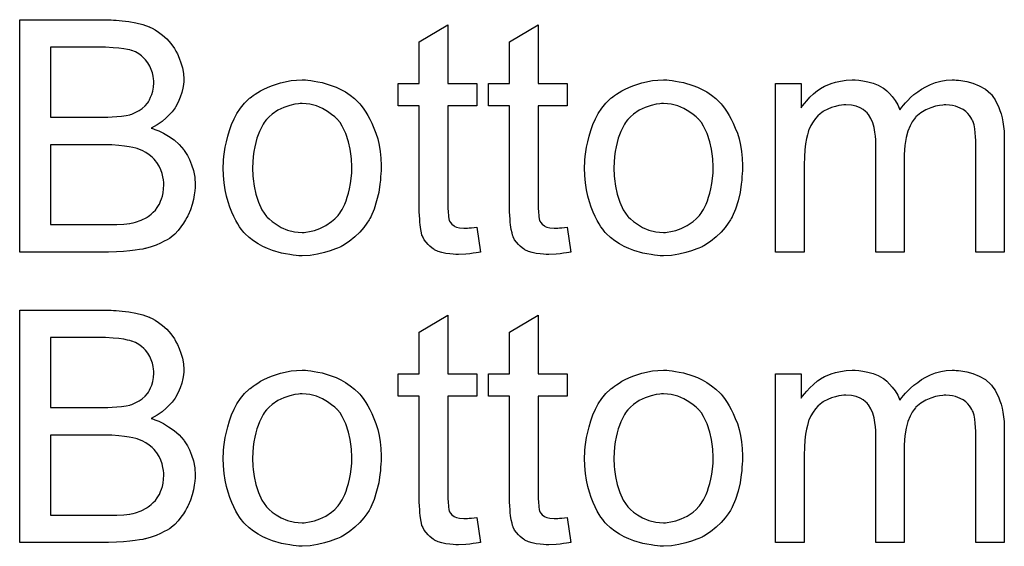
# Model space of a CAD drawing. Extents: x -1.3 to 9.2, y -4.6 to 3.5.
# Tile 4 of 215: x 0.417 to 0.756, y -3.133 to -2.952. Entities that reach past the tile are written whole.
import ezdxf

# ---------------------------------------------------------------- set-up
doc = ezdxf.new("R2010")
doc.units = 0
doc.layers.add('acc-ni-360-23-a_copper_signal_bot', color=5, linetype='CONTINUOUS')
doc.layers.add('acc-ni-360-23-a_soldermask_bot', color=1, linetype='CONTINUOUS')

msp = doc.modelspace()

# ---------------------------------------------------------------- linework, layer by layer
at = {"layer": 'acc-ni-360-23-a_copper_signal_bot', "color": 5}
for points in [[(0.448898, -2.951976), (0.449824, -2.951976), (0.451906, -2.952207), (0.45422, -2.952439), (0.45665, -2.952902), (0.45908, -2.95348), (0.461278, -2.95429), (0.461394, -2.95429), (0.461509, -2.954406), (0.462204, -2.954753), (0.463245, -2.955331), (0.464402, -2.956141), (0.46579, -2.957183), (0.467294, -2.958455), (0.468683, -2.960075), (0.469955, -2.961811), (0.470071, -2.962042), (0.470418, -2.962736), (0.470997, -2.963662), (0.471575, -2.96505), (0.472154, -2.96667), (0.472732, -2.968405), (0.473079, -2.970372), (0.473195, -2.972339), (0.473195, -2.972571), (0.473195, -2.973149), (0.473079, -2.974191), (0.472848, -2.975463), (0.472501, -2.976967), (0.471922, -2.978587), (0.471228, -2.980207), (0.470303, -2.981942), (0.470187, -2.982174), (0.46984, -2.982637), (0.469146, -2.983562), (0.46822, -2.984488), (0.467063, -2.985645), (0.465675, -2.986918), (0.463939, -2.988075), (0.461972, -2.989231), (0.462088, -2.989231), (0.462319, -2.989347), (0.462666, -2.989463), (0.463129, -2.989694), (0.464517, -2.990157), (0.466137, -2.990967), (0.467873, -2.992008), (0.46984, -2.993281), (0.471575, -2.994785), (0.473195, -2.996636), (0.473311, -2.996868), (0.473774, -2.997562), (0.474468, -2.998603), (0.475162, -2.999992), (0.475856, -3.001843), (0.47655, -3.00381), (0.477013, -3.006124), (0.477129, -3.008669), (0.477129, -3.008785), (0.477129, -3.008901), (0.477129, -3.009595), (0.477013, -3.010752), (0.476782, -3.01214), (0.47655, -3.01376), (0.476087, -3.015495), (0.475509, -3.017347), (0.474699, -3.019198), (0.474583, -3.019429), (0.474236, -3.020008), (0.473774, -3.020818), (0.473079, -3.021975), (0.472154, -3.023132), (0.471228, -3.024404), (0.470071, -3.025677), (0.468798, -3.026718), (0.468683, -3.026834), (0.46822, -3.027181), (0.46741, -3.027644), (0.466369, -3.028107), (0.465096, -3.028801), (0.463592, -3.029495), (0.461972, -3.030074), (0.460005, -3.030652), (0.459774, -3.030652), (0.45908, -3.030883), (0.457923, -3.030999), (0.456418, -3.031231), (0.454567, -3.031462), (0.452369, -3.031693), (0.449939, -3.031809), (0.447163, -3.031925), (0.416618, -3.031925), (0.416618, -2.95186), (0.448088, -2.95186), (0.448898, -2.951976)], [(0.564135, -2.973843), (0.574085, -2.973843), (0.574085, -2.98148), (0.564135, -2.98148), (0.564135, -3.015611), (0.564135, -3.015843), (0.564135, -3.016305), (0.564135, -3.016999), (0.564251, -3.017809), (0.564367, -3.019661), (0.564482, -3.02047), (0.564598, -3.021049), (0.564714, -3.02128), (0.565061, -3.021743), (0.565524, -3.022322), (0.566333, -3.0229), (0.566565, -3.023016), (0.567143, -3.023247), (0.568185, -3.023479), (0.569689, -3.023594), (0.570846, -3.023594), (0.571424, -3.023479), (0.572234, -3.023479), (0.57316, -3.023363), (0.574085, -3.023247), (0.575358, -3.031925), (0.575127, -3.031925), (0.574664, -3.032041), (0.573854, -3.032156), (0.572813, -3.032272), (0.571656, -3.032503), (0.570383, -3.032619), (0.567838, -3.032735), (0.566912, -3.032735), (0.565986, -3.032619), (0.564829, -3.032503), (0.563441, -3.032388), (0.562053, -3.032041), (0.56078, -3.031693), (0.559507, -3.031115), (0.559391, -3.030999), (0.559044, -3.030768), (0.558582, -3.030421), (0.557887, -3.029842), (0.557309, -3.029264), (0.556615, -3.028454), (0.55592, -3.027644), (0.555458, -3.026603), (0.555458, -3.026487), (0.555226, -3.026024), (0.555111, -3.025214), (0.554879, -3.024057), (0.554648, -3.022553), (0.554532, -3.021628), (0.554532, -3.020586), (0.554416, -3.019314), (0.554301, -3.018041), (0.554301, -3.016652), (0.554301, -3.015033), (0.554301, -2.98148), (0.547012, -2.98148), (0.547012, -2.973843), (0.554301, -2.973843), (0.554301, -2.959497), (0.564135, -2.953596), (0.564135, -2.973843)], [(0.595259, -2.973843), (0.605209, -2.973843), (0.605209, -2.98148), (0.595259, -2.98148), (0.595259, -3.015611), (0.595259, -3.015843), (0.595259, -3.016305), (0.595259, -3.016999), (0.595374, -3.017809), (0.59549, -3.019661), (0.595606, -3.02047), (0.595721, -3.021049), (0.595837, -3.02128), (0.596184, -3.021743), (0.596647, -3.022322), (0.597457, -3.0229), (0.597688, -3.023016), (0.598267, -3.023247), (0.599308, -3.023479), (0.600812, -3.023594), (0.601969, -3.023594), (0.602548, -3.023479), (0.603357, -3.023479), (0.604283, -3.023363), (0.605209, -3.023247), (0.606481, -3.031925), (0.60625, -3.031925), (0.605787, -3.032041), (0.604977, -3.032156), (0.603936, -3.032272), (0.602779, -3.032503), (0.601506, -3.032619), (0.598961, -3.032735), (0.598035, -3.032735), (0.59711, -3.032619), (0.595953, -3.032503), (0.594564, -3.032388), (0.593176, -3.032041), (0.591903, -3.031693), (0.59063, -3.031115), (0.590515, -3.030999), (0.590168, -3.030768), (0.589705, -3.030421), (0.589011, -3.029842), (0.588432, -3.029264), (0.587738, -3.028454), (0.587044, -3.027644), (0.586581, -3.026603), (0.586581, -3.026487), (0.58635, -3.026024), (0.586234, -3.025214), (0.586003, -3.024057), (0.585771, -3.022553), (0.585655, -3.021628), (0.585655, -3.020586), (0.58554, -3.019314), (0.585424, -3.018041), (0.585424, -3.016652), (0.585424, -3.015033), (0.585424, -2.98148), (0.578135, -2.98148), (0.578135, -2.973843), (0.585424, -2.973843), (0.585424, -2.959497), (0.595259, -2.953596), (0.595259, -2.973843)], [(0.446237, -2.961348), (0.427262, -2.961348), (0.427262, -2.985413), (0.446931, -2.985413), (0.448435, -2.985298), (0.450055, -2.985182), (0.451675, -2.985066), (0.453295, -2.984835), (0.454567, -2.984604), (0.454799, -2.984488), (0.455262, -2.984372), (0.455956, -2.984025), (0.456881, -2.983562), (0.457807, -2.983099), (0.458848, -2.982405), (0.459889, -2.98148), (0.460699, -2.980554), (0.460815, -2.980438), (0.461046, -2.980091), (0.461394, -2.979397), (0.461741, -2.978587), (0.462088, -2.977662), (0.462435, -2.976505), (0.462666, -2.975116), (0.462782, -2.973612), (0.462782, -2.973381), (0.462782, -2.972918), (0.462666, -2.972224), (0.462551, -2.971298), (0.462319, -2.970141), (0.461972, -2.968984), (0.461509, -2.967827), (0.460815, -2.96667), (0.460699, -2.966554), (0.460468, -2.966207), (0.460005, -2.965629), (0.459427, -2.96505), (0.458617, -2.964356), (0.457691, -2.963662), (0.456534, -2.962968), (0.455262, -2.962505), (0.455146, -2.962505), (0.454567, -2.962273), (0.453757, -2.962158), (0.452485, -2.961926), (0.450749, -2.961695), (0.448782, -2.961579), (0.446237, -2.961348)], [(0.515888, -2.972686), (0.51693, -2.972802), (0.518087, -2.973034), (0.519359, -2.973265), (0.520863, -2.973496), (0.523987, -2.974538), (0.525607, -2.975116), (0.527227, -2.975926), (0.528847, -2.976736), (0.530466, -2.977893), (0.531971, -2.97905), (0.533475, -2.980438), (0.53359, -2.980554), (0.533822, -2.980785), (0.534169, -2.981248), (0.534632, -2.981827), (0.53521, -2.982637), (0.535904, -2.983678), (0.536599, -2.984835), (0.537293, -2.986108), (0.537987, -2.987496), (0.538681, -2.989231), (0.539375, -2.990967), (0.539954, -2.992934), (0.540417, -2.995017), (0.540764, -2.997215), (0.540995, -2.999529), (0.541111, -3.002074), (0.541111, -3.00219), (0.541111, -3.002537), (0.541111, -3.003115), (0.541111, -3.003925), (0.540995, -3.004851), (0.54088, -3.006008), (0.54088, -3.007165), (0.540648, -3.008438), (0.540301, -3.01133), (0.539607, -3.014223), (0.538797, -3.017115), (0.53764, -3.019776), (0.53764, -3.019892), (0.537524, -3.020008), (0.537293, -3.020355), (0.537061, -3.020818), (0.536251, -3.021975), (0.53521, -3.023363), (0.533822, -3.024983), (0.532086, -3.026603), (0.530119, -3.028222), (0.527805, -3.029727), (0.52769, -3.029727), (0.527574, -3.029842), (0.527227, -3.030074), (0.526648, -3.030305), (0.52607, -3.030536), (0.525376, -3.030768), (0.52364, -3.031462), (0.521673, -3.032041), (0.519244, -3.032619), (0.516698, -3.033082), (0.513921, -3.033198), (0.512764, -3.033198), (0.511839, -3.033082), (0.510798, -3.032966), (0.50964, -3.032735), (0.508252, -3.032503), (0.506864, -3.032272), (0.50374, -3.031346), (0.502004, -3.030652), (0.500385, -3.029958), (0.498765, -3.029032), (0.497145, -3.027991), (0.495641, -3.026834), (0.494137, -3.025446), (0.494021, -3.02533), (0.49379, -3.025099), (0.493442, -3.024636), (0.49298, -3.023941), (0.492401, -3.023132), (0.491823, -3.022206), (0.491128, -3.021049), (0.490434, -3.019661), (0.48974, -3.018157), (0.489046, -3.016421), (0.488467, -3.01457), (0.487889, -3.012603), (0.487426, -3.010405), (0.487079, -3.008091), (0.486848, -3.005545), (0.486732, -3.002884), (0.486732, -3.002653), (0.486732, -3.00219), (0.486848, -3.00138), (0.486848, -3.000223), (0.486963, -2.99895), (0.487195, -2.997331), (0.487426, -2.995711), (0.487889, -2.99386), (0.488352, -2.992008), (0.48893, -2.990041), (0.489624, -2.987959), (0.49055, -2.985992), (0.491476, -2.984141), (0.492748, -2.982289), (0.494021, -2.980554), (0.495641, -2.97905), (0.495757, -2.978934), (0.495988, -2.978818), (0.496451, -2.978471), (0.497029, -2.978009), (0.497723, -2.977546), (0.498649, -2.976967), (0.499575, -2.976389), (0.500732, -2.97581), (0.502004, -2.975232), (0.503393, -2.974653), (0.506517, -2.973612), (0.510103, -2.972802), (0.511954, -2.972686), (0.513921, -2.972571), (0.515078, -2.972571), (0.515888, -2.972686)], [(0.640381, -2.972686), (0.641423, -2.972802), (0.64258, -2.973034), (0.643852, -2.973265), (0.645357, -2.973496), (0.648481, -2.974538), (0.6501, -2.975116), (0.65172, -2.975926), (0.65334, -2.976736), (0.65496, -2.977893), (0.656464, -2.97905), (0.657968, -2.980438), (0.658084, -2.980554), (0.658315, -2.980785), (0.658662, -2.981248), (0.659125, -2.981827), (0.659703, -2.982637), (0.660398, -2.983678), (0.661092, -2.984835), (0.661786, -2.986108), (0.66248, -2.987496), (0.663174, -2.989231), (0.663869, -2.990967), (0.664447, -2.992934), (0.66491, -2.995017), (0.665257, -2.997215), (0.665488, -2.999529), (0.665604, -3.002074), (0.665604, -3.00219), (0.665604, -3.002537), (0.665604, -3.003115), (0.665604, -3.003925), (0.665488, -3.004851), (0.665373, -3.006008), (0.665373, -3.007165), (0.665141, -3.008438), (0.664794, -3.01133), (0.6641, -3.014223), (0.66329, -3.017115), (0.662133, -3.019776), (0.662133, -3.019892), (0.662017, -3.020008), (0.661786, -3.020355), (0.661555, -3.020818), (0.660745, -3.021975), (0.659703, -3.023363), (0.658315, -3.024983), (0.65658, -3.026603), (0.654613, -3.028222), (0.652299, -3.029727), (0.652183, -3.029727), (0.652067, -3.029842), (0.65172, -3.030074), (0.651142, -3.030305), (0.650563, -3.030536), (0.649869, -3.030768), (0.648133, -3.031462), (0.646167, -3.032041), (0.643737, -3.032619), (0.641191, -3.033082), (0.638415, -3.033198), (0.637258, -3.033198), (0.636332, -3.033082), (0.635291, -3.032966), (0.634134, -3.032735), (0.632745, -3.032503), (0.631357, -3.032272), (0.628233, -3.031346), (0.626497, -3.030652), (0.624878, -3.029958), (0.623258, -3.029032), (0.621638, -3.027991), (0.620134, -3.026834), (0.61863, -3.025446), (0.618514, -3.02533), (0.618283, -3.025099), (0.617936, -3.024636), (0.617473, -3.023941), (0.616894, -3.023132), (0.616316, -3.022206), (0.615622, -3.021049), (0.614928, -3.019661), (0.614233, -3.018157), (0.613539, -3.016421), (0.612961, -3.01457), (0.612382, -3.012603), (0.611919, -3.010405), (0.611572, -3.008091), (0.611341, -3.005545), (0.611225, -3.002884), (0.611225, -3.002653), (0.611225, -3.00219), (0.611341, -3.00138), (0.611341, -3.000223), (0.611457, -2.99895), (0.611688, -2.997331), (0.611919, -2.995711), (0.612382, -2.99386), (0.612845, -2.992008), (0.613423, -2.990041), (0.614118, -2.987959), (0.615043, -2.985992), (0.615969, -2.984141), (0.617241, -2.982289), (0.618514, -2.980554), (0.620134, -2.97905), (0.62025, -2.978934), (0.620481, -2.978818), (0.620944, -2.978471), (0.621522, -2.978009), (0.622217, -2.977546), (0.623142, -2.976967), (0.624068, -2.976389), (0.625225, -2.97581), (0.626497, -2.975232), (0.627886, -2.974653), (0.63101, -2.973612), (0.634596, -2.972802), (0.636448, -2.972686), (0.638415, -2.972571), (0.639572, -2.972571), (0.640381, -2.972686)], [(0.739305, -2.972686), (0.740115, -2.972686), (0.740925, -2.972802), (0.742892, -2.973149), (0.744974, -2.973728), (0.747173, -2.974653), (0.749371, -2.97581), (0.751222, -2.97743), (0.751453, -2.977661), (0.751916, -2.978356), (0.752726, -2.979397), (0.753073, -2.980207), (0.753536, -2.981017), (0.753999, -2.982058), (0.754346, -2.983099), (0.754809, -2.984256), (0.755156, -2.985645), (0.755387, -2.987033), (0.755619, -2.988653), (0.75585, -2.990273), (0.75585, -2.992124), (0.75585, -3.031925), (0.746016, -3.031925), (0.746016, -2.995479), (0.746016, -2.995363), (0.746016, -2.995248), (0.746016, -2.994554), (0.746016, -2.993512), (0.7459, -2.99224), (0.745784, -2.990851), (0.745668, -2.989463), (0.745437, -2.988074), (0.74509, -2.987033), (0.74509, -2.986917), (0.744859, -2.98657), (0.744627, -2.986108), (0.74428, -2.985529), (0.743817, -2.984835), (0.743239, -2.984141), (0.742545, -2.983446), (0.741619, -2.982752), (0.741503, -2.982637), (0.741156, -2.982521), (0.740693, -2.982289), (0.739884, -2.981942), (0.739074, -2.981595), (0.738032, -2.981364), (0.736991, -2.981248), (0.735718, -2.981132), (0.73514, -2.981132), (0.734677, -2.981248), (0.73352, -2.981364), (0.732132, -2.981595), (0.730512, -2.982174), (0.728776, -2.982868), (0.727041, -2.983909), (0.725421, -2.985298), (0.725305, -2.985529), (0.724842, -2.986108), (0.724148, -2.987033), (0.723454, -2.988421), (0.722644, -2.990273), (0.722066, -2.992471), (0.721603, -2.995132), (0.721371, -2.998256), (0.721371, -3.031925), (0.711537, -3.031925), (0.711537, -2.994322), (0.711537, -2.994206), (0.711537, -2.993975), (0.711537, -2.993744), (0.711537, -2.993281), (0.711421, -2.992008), (0.71119, -2.99062), (0.710958, -2.989), (0.710496, -2.98738), (0.709917, -2.985876), (0.709107, -2.984488), (0.708992, -2.984372), (0.708644, -2.983909), (0.708066, -2.983446), (0.707256, -2.982752), (0.706215, -2.982174), (0.704826, -2.981595), (0.703207, -2.981248), (0.70124, -2.981133), (0.700545, -2.981133), (0.699736, -2.981248), (0.69881, -2.981364), (0.697653, -2.981711), (0.696265, -2.982058), (0.694992, -2.982637), (0.693604, -2.983331), (0.693488, -2.983447), (0.693025, -2.983794), (0.692447, -2.984256), (0.691637, -2.984951), (0.690827, -2.985876), (0.690017, -2.987033), (0.689207, -2.988306), (0.688513, -2.98981), (0.688397, -2.990041), (0.688281, -2.99062), (0.68805, -2.991546), (0.687703, -2.992818), (0.687356, -2.994554), (0.687124, -2.996636), (0.687009, -2.999066), (0.686893, -3.001843), (0.686893, -3.031925), (0.677058, -3.031925), (0.677058, -2.973843), (0.685852, -2.973843), (0.685852, -2.982174), (0.685967, -2.981942), (0.686314, -2.98148), (0.687009, -2.98067), (0.687818, -2.979744), (0.68886, -2.978587), (0.690133, -2.97743), (0.691521, -2.976273), (0.693141, -2.975232), (0.693372, -2.975116), (0.693951, -2.974769), (0.694876, -2.974422), (0.696149, -2.973843), (0.697653, -2.973381), (0.699389, -2.973034), (0.701355, -2.972686), (0.703438, -2.972571), (0.704479, -2.972571), (0.705752, -2.972686), (0.70714, -2.972918), (0.708876, -2.973265), (0.710611, -2.973728), (0.712347, -2.974422), (0.713967, -2.975347), (0.714198, -2.975463), (0.714661, -2.97581), (0.715355, -2.976389), (0.716281, -2.977314), (0.717206, -2.978356), (0.718248, -2.979628), (0.719173, -2.981132), (0.719867, -2.982868), (0.719983, -2.982752), (0.720215, -2.982405), (0.720562, -2.981942), (0.72114, -2.981248), (0.721834, -2.980438), (0.722644, -2.979628), (0.72357, -2.978703), (0.724727, -2.977661), (0.726, -2.976736), (0.727272, -2.97581), (0.728776, -2.975), (0.730396, -2.97419), (0.732132, -2.973496), (0.733983, -2.973033), (0.735834, -2.972686), (0.737917, -2.972571), (0.738726, -2.972571), (0.739305, -2.972686)], [(0.513921, -2.98067), (0.513227, -2.98067), (0.512649, -2.980785), (0.511376, -2.980901), (0.50964, -2.981364), (0.507674, -2.982058), (0.505591, -2.982984), (0.503624, -2.984372), (0.502583, -2.985298), (0.501657, -2.986223), (0.501657, -2.986339), (0.501426, -2.986455), (0.501194, -2.986802), (0.500847, -2.987265), (0.5005, -2.987843), (0.500153, -2.988537), (0.49969, -2.989463), (0.499228, -2.990389), (0.498765, -2.991546), (0.498302, -2.992702), (0.497955, -2.994091), (0.497608, -2.995595), (0.497261, -2.997215), (0.497029, -2.99895), (0.496913, -3.000917), (0.496798, -3.002884), (0.496798, -3.003), (0.496798, -3.003347), (0.496798, -3.003925), (0.496913, -3.004735), (0.496913, -3.005661), (0.497029, -3.006702), (0.497376, -3.009132), (0.497955, -3.011909), (0.49888, -3.014686), (0.500037, -3.017347), (0.500847, -3.018504), (0.501657, -3.019661), (0.501773, -3.019661), (0.501889, -3.019892), (0.502583, -3.02047), (0.503624, -3.021396), (0.505012, -3.022322), (0.506748, -3.023363), (0.508831, -3.024289), (0.51126, -3.024867), (0.512533, -3.024983), (0.513921, -3.025099), (0.514616, -3.025099), (0.515194, -3.024983), (0.516467, -3.024751), (0.518202, -3.024404), (0.520053, -3.02371), (0.522136, -3.022785), (0.524103, -3.021396), (0.525144, -3.02047), (0.52607, -3.019545), (0.526186, -3.019429), (0.526301, -3.019314), (0.526533, -3.018966), (0.52688, -3.018504), (0.527227, -3.017925), (0.52769, -3.017231), (0.528153, -3.016305), (0.528615, -3.01538), (0.529078, -3.014223), (0.529425, -3.01295), (0.529888, -3.011562), (0.530235, -3.010057), (0.530582, -3.008322), (0.530814, -3.006586), (0.531045, -3.00462), (0.531045, -3.002537), (0.531045, -3.002421), (0.531045, -3.002074), (0.531045, -3.001496), (0.530929, -3.000802), (0.530929, -2.999876), (0.530814, -2.998835), (0.530466, -2.996405), (0.529888, -2.99386), (0.528962, -2.991083), (0.52769, -2.988537), (0.526995, -2.987265), (0.52607, -2.986223), (0.52607, -2.986108), (0.525838, -2.985992), (0.525144, -2.985298), (0.524103, -2.984488), (0.522715, -2.983447), (0.520979, -2.982405), (0.518896, -2.98148), (0.516582, -2.980901), (0.51531, -2.980785), (0.513921, -2.98067)], [(0.638415, -2.98067), (0.63772, -2.98067), (0.637142, -2.980785), (0.635869, -2.980901), (0.634134, -2.981364), (0.632167, -2.982058), (0.630084, -2.982984), (0.628117, -2.984372), (0.627076, -2.985298), (0.62615, -2.986223), (0.62615, -2.986339), (0.625919, -2.986455), (0.625688, -2.986802), (0.625341, -2.987265), (0.624993, -2.987843), (0.624646, -2.988537), (0.624183, -2.989463), (0.623721, -2.990389), (0.623258, -2.991546), (0.622795, -2.992702), (0.622448, -2.994091), (0.622101, -2.995595), (0.621754, -2.997215), (0.621522, -2.99895), (0.621407, -3.000917), (0.621291, -3.002884), (0.621291, -3.003), (0.621291, -3.003347), (0.621291, -3.003925), (0.621407, -3.004735), (0.621407, -3.005661), (0.621522, -3.006702), (0.62187, -3.009132), (0.622448, -3.011909), (0.623374, -3.014686), (0.624531, -3.017347), (0.625341, -3.018504), (0.62615, -3.019661), (0.626266, -3.019661), (0.626382, -3.019892), (0.627076, -3.02047), (0.628117, -3.021396), (0.629506, -3.022322), (0.631241, -3.023363), (0.633324, -3.024289), (0.635754, -3.024867), (0.637026, -3.024983), (0.638415, -3.025099), (0.639109, -3.025099), (0.639687, -3.024983), (0.64096, -3.024751), (0.642696, -3.024404), (0.644547, -3.02371), (0.646629, -3.022785), (0.648596, -3.021396), (0.649638, -3.02047), (0.650563, -3.019545), (0.650679, -3.019429), (0.650794, -3.019314), (0.651026, -3.018966), (0.651373, -3.018504), (0.65172, -3.017925), (0.652183, -3.017231), (0.652646, -3.016305), (0.653109, -3.01538), (0.653571, -3.014223), (0.653918, -3.01295), (0.654381, -3.011562), (0.654728, -3.010057), (0.655075, -3.008322), (0.655307, -3.006586), (0.655538, -3.00462), (0.655538, -3.002537), (0.655538, -3.002421), (0.655538, -3.002074), (0.655538, -3.001496), (0.655423, -3.000802), (0.655423, -2.999876), (0.655307, -2.998835), (0.65496, -2.996405), (0.654381, -2.99386), (0.653456, -2.991083), (0.652183, -2.988537), (0.651489, -2.987265), (0.650563, -2.986223), (0.650563, -2.986108), (0.650332, -2.985992), (0.649638, -2.985298), (0.648596, -2.984488), (0.647208, -2.983447), (0.645472, -2.982405), (0.64339, -2.98148), (0.641076, -2.980901), (0.639803, -2.980785), (0.638415, -2.98067)], [(0.44832, -2.994901), (0.427262, -2.994901), (0.427262, -3.022437), (0.450055, -3.022437), (0.452485, -3.022322), (0.453526, -3.022206), (0.454452, -3.02209), (0.454567, -3.02209), (0.45503, -3.021975), (0.455724, -3.021859), (0.456534, -3.021628), (0.458501, -3.020933), (0.460468, -3.020008), (0.460584, -3.019892), (0.460931, -3.019661), (0.461394, -3.019314), (0.461972, -3.018851), (0.462551, -3.018157), (0.463361, -3.017462), (0.463939, -3.016537), (0.464633, -3.015495), (0.464749, -3.01538), (0.464865, -3.015033), (0.465096, -3.014338), (0.465443, -3.013528), (0.46579, -3.012603), (0.466022, -3.011446), (0.466137, -3.010057), (0.466253, -3.008669), (0.466253, -3.008438), (0.466253, -3.007975), (0.466137, -3.007049), (0.465906, -3.006008), (0.465675, -3.004851), (0.465212, -3.003578), (0.464633, -3.002306), (0.463823, -3.001033), (0.463708, -3.000917), (0.463361, -3.000454), (0.462898, -2.999876), (0.462204, -2.999182), (0.461278, -2.998372), (0.460121, -2.997562), (0.458848, -2.996868), (0.457344, -2.996289), (0.457113, -2.996173), (0.45665, -2.996058), (0.455609, -2.995826), (0.454336, -2.995595), (0.452716, -2.995364), (0.450749, -2.995132), (0.44832, -2.994901)]]:
    msp.add_lwpolyline(points, dxfattribs=at)
at = {"layer": 'acc-ni-360-23-a_soldermask_bot', "color": 1}
for points in [[(0.448898, -3.051976), (0.449824, -3.051976), (0.451906, -3.052207), (0.45422, -3.052439), (0.45665, -3.052902), (0.45908, -3.05348), (0.461278, -3.05429), (0.461394, -3.05429), (0.461509, -3.054406), (0.462204, -3.054753), (0.463245, -3.055331), (0.464402, -3.056141), (0.46579, -3.057183), (0.467294, -3.058455), (0.468683, -3.060075), (0.469955, -3.061811), (0.470071, -3.062042), (0.470418, -3.062736), (0.470997, -3.063662), (0.471575, -3.06505), (0.472154, -3.06667), (0.472732, -3.068405), (0.473079, -3.070372), (0.473195, -3.072339), (0.473195, -3.072571), (0.473195, -3.073149), (0.473079, -3.074191), (0.472848, -3.075463), (0.472501, -3.076967), (0.471922, -3.078587), (0.471228, -3.080207), (0.470303, -3.081942), (0.470187, -3.082174), (0.46984, -3.082637), (0.469146, -3.083562), (0.46822, -3.084488), (0.467063, -3.085645), (0.465675, -3.086918), (0.463939, -3.088075), (0.461972, -3.089231), (0.462088, -3.089231), (0.462319, -3.089347), (0.462666, -3.089463), (0.463129, -3.089694), (0.464517, -3.090157), (0.466137, -3.090967), (0.467873, -3.092008), (0.46984, -3.093281), (0.471575, -3.094785), (0.473195, -3.096636), (0.473311, -3.096868), (0.473774, -3.097562), (0.474468, -3.098603), (0.475162, -3.099992), (0.475856, -3.101843), (0.47655, -3.10381), (0.477013, -3.106124), (0.477129, -3.108669), (0.477129, -3.108785), (0.477129, -3.108901), (0.477129, -3.109595), (0.477013, -3.110752), (0.476782, -3.11214), (0.47655, -3.11376), (0.476087, -3.115495), (0.475509, -3.117347), (0.474699, -3.119198), (0.474583, -3.119429), (0.474236, -3.120008), (0.473774, -3.120818), (0.473079, -3.121975), (0.472154, -3.123132), (0.471228, -3.124404), (0.470071, -3.125677), (0.468798, -3.126718), (0.468683, -3.126834), (0.46822, -3.127181), (0.46741, -3.127644), (0.466369, -3.128107), (0.465096, -3.128801), (0.463592, -3.129495), (0.461972, -3.130074), (0.460005, -3.130652), (0.459774, -3.130652), (0.45908, -3.130883), (0.457923, -3.130999), (0.456418, -3.131231), (0.454567, -3.131462), (0.452369, -3.131693), (0.449939, -3.131809), (0.447163, -3.131925), (0.416618, -3.131925), (0.416618, -3.05186), (0.448088, -3.05186), (0.448898, -3.051976)], [(0.564135, -3.073843), (0.574085, -3.073843), (0.574085, -3.08148), (0.564135, -3.08148), (0.564135, -3.115611), (0.564135, -3.115843), (0.564135, -3.116305), (0.564135, -3.116999), (0.564251, -3.117809), (0.564367, -3.119661), (0.564482, -3.12047), (0.564598, -3.121049), (0.564714, -3.12128), (0.565061, -3.121743), (0.565524, -3.122322), (0.566333, -3.1229), (0.566565, -3.123016), (0.567143, -3.123247), (0.568185, -3.123479), (0.569689, -3.123594), (0.570846, -3.123594), (0.571424, -3.123479), (0.572234, -3.123479), (0.57316, -3.123363), (0.574085, -3.123247), (0.575358, -3.131925), (0.575127, -3.131925), (0.574664, -3.132041), (0.573854, -3.132156), (0.572813, -3.132272), (0.571656, -3.132503), (0.570383, -3.132619), (0.567838, -3.132735), (0.566912, -3.132735), (0.565986, -3.132619), (0.564829, -3.132503), (0.563441, -3.132388), (0.562053, -3.132041), (0.56078, -3.131693), (0.559507, -3.131115), (0.559391, -3.130999), (0.559044, -3.130768), (0.558582, -3.130421), (0.557887, -3.129842), (0.557309, -3.129264), (0.556615, -3.128454), (0.55592, -3.127644), (0.555458, -3.126603), (0.555458, -3.126487), (0.555226, -3.126024), (0.555111, -3.125214), (0.554879, -3.124057), (0.554648, -3.122553), (0.554532, -3.121628), (0.554532, -3.120586), (0.554416, -3.119314), (0.554301, -3.118041), (0.554301, -3.116652), (0.554301, -3.115033), (0.554301, -3.08148), (0.547012, -3.08148), (0.547012, -3.073843), (0.554301, -3.073843), (0.554301, -3.059497), (0.564135, -3.053596), (0.564135, -3.073843)], [(0.595259, -3.073843), (0.605209, -3.073843), (0.605209, -3.08148), (0.595259, -3.08148), (0.595259, -3.115611), (0.595259, -3.115843), (0.595259, -3.116305), (0.595259, -3.116999), (0.595374, -3.117809), (0.59549, -3.119661), (0.595606, -3.12047), (0.595721, -3.121049), (0.595837, -3.12128), (0.596184, -3.121743), (0.596647, -3.122322), (0.597457, -3.1229), (0.597688, -3.123016), (0.598267, -3.123247), (0.599308, -3.123479), (0.600812, -3.123594), (0.601969, -3.123594), (0.602548, -3.123479), (0.603357, -3.123479), (0.604283, -3.123363), (0.605209, -3.123247), (0.606481, -3.131925), (0.60625, -3.131925), (0.605787, -3.132041), (0.604977, -3.132156), (0.603936, -3.132272), (0.602779, -3.132503), (0.601506, -3.132619), (0.598961, -3.132735), (0.598035, -3.132735), (0.59711, -3.132619), (0.595953, -3.132503), (0.594564, -3.132388), (0.593176, -3.132041), (0.591903, -3.131693), (0.59063, -3.131115), (0.590515, -3.130999), (0.590168, -3.130768), (0.589705, -3.130421), (0.589011, -3.129842), (0.588432, -3.129264), (0.587738, -3.128454), (0.587044, -3.127644), (0.586581, -3.126603), (0.586581, -3.126487), (0.58635, -3.126024), (0.586234, -3.125214), (0.586003, -3.124057), (0.585771, -3.122553), (0.585655, -3.121628), (0.585655, -3.120586), (0.58554, -3.119314), (0.585424, -3.118041), (0.585424, -3.116652), (0.585424, -3.115033), (0.585424, -3.08148), (0.578135, -3.08148), (0.578135, -3.073843), (0.585424, -3.073843), (0.585424, -3.059497), (0.595259, -3.053596), (0.595259, -3.073843)], [(0.446237, -3.061348), (0.427262, -3.061348), (0.427262, -3.085413), (0.446931, -3.085413), (0.448435, -3.085298), (0.450055, -3.085182), (0.451675, -3.085066), (0.453295, -3.084835), (0.454567, -3.084604), (0.454799, -3.084488), (0.455262, -3.084372), (0.455956, -3.084025), (0.456881, -3.083562), (0.457807, -3.083099), (0.458848, -3.082405), (0.459889, -3.08148), (0.460699, -3.080554), (0.460815, -3.080438), (0.461046, -3.080091), (0.461394, -3.079397), (0.461741, -3.078587), (0.462088, -3.077662), (0.462435, -3.076505), (0.462666, -3.075116), (0.462782, -3.073612), (0.462782, -3.073381), (0.462782, -3.072918), (0.462666, -3.072224), (0.462551, -3.071298), (0.462319, -3.070141), (0.461972, -3.068984), (0.461509, -3.067827), (0.460815, -3.06667), (0.460699, -3.066554), (0.460468, -3.066207), (0.460005, -3.065629), (0.459427, -3.06505), (0.458617, -3.064356), (0.457691, -3.063662), (0.456534, -3.062968), (0.455262, -3.062505), (0.455146, -3.062505), (0.454567, -3.062273), (0.453757, -3.062158), (0.452485, -3.061926), (0.450749, -3.061695), (0.448782, -3.061579), (0.446237, -3.061348)], [(0.515888, -3.072686), (0.51693, -3.072802), (0.518087, -3.073034), (0.519359, -3.073265), (0.520863, -3.073496), (0.523987, -3.074538), (0.525607, -3.075116), (0.527227, -3.075926), (0.528847, -3.076736), (0.530466, -3.077893), (0.531971, -3.07905), (0.533475, -3.080438), (0.53359, -3.080554), (0.533822, -3.080785), (0.534169, -3.081248), (0.534632, -3.081827), (0.53521, -3.082637), (0.535904, -3.083678), (0.536599, -3.084835), (0.537293, -3.086108), (0.537987, -3.087496), (0.538681, -3.089231), (0.539375, -3.090967), (0.539954, -3.092934), (0.540417, -3.095017), (0.540764, -3.097215), (0.540995, -3.099529), (0.541111, -3.102074), (0.541111, -3.10219), (0.541111, -3.102537), (0.541111, -3.103115), (0.541111, -3.103925), (0.540995, -3.104851), (0.54088, -3.106008), (0.54088, -3.107165), (0.540648, -3.108438), (0.540301, -3.11133), (0.539607, -3.114223), (0.538797, -3.117115), (0.53764, -3.119776), (0.53764, -3.119892), (0.537524, -3.120008), (0.537293, -3.120355), (0.537061, -3.120818), (0.536251, -3.121975), (0.53521, -3.123363), (0.533822, -3.124983), (0.532086, -3.126603), (0.530119, -3.128222), (0.527805, -3.129727), (0.52769, -3.129727), (0.527574, -3.129842), (0.527227, -3.130074), (0.526648, -3.130305), (0.52607, -3.130536), (0.525376, -3.130768), (0.52364, -3.131462), (0.521673, -3.132041), (0.519244, -3.132619), (0.516698, -3.133082), (0.513921, -3.133198), (0.512764, -3.133198), (0.511839, -3.133082), (0.510798, -3.132966), (0.50964, -3.132735), (0.508252, -3.132503), (0.506864, -3.132272), (0.50374, -3.131346), (0.502004, -3.130652), (0.500385, -3.129958), (0.498765, -3.129032), (0.497145, -3.127991), (0.495641, -3.126834), (0.494137, -3.125446), (0.494021, -3.12533), (0.49379, -3.125099), (0.493442, -3.124636), (0.49298, -3.123941), (0.492401, -3.123132), (0.491823, -3.122206), (0.491128, -3.121049), (0.490434, -3.119661), (0.48974, -3.118157), (0.489046, -3.116421), (0.488467, -3.11457), (0.487889, -3.112603), (0.487426, -3.110405), (0.487079, -3.108091), (0.486848, -3.105545), (0.486732, -3.102884), (0.486732, -3.102653), (0.486732, -3.10219), (0.486848, -3.10138), (0.486848, -3.100223), (0.486963, -3.09895), (0.487195, -3.097331), (0.487426, -3.095711), (0.487889, -3.09386), (0.488352, -3.092008), (0.48893, -3.090041), (0.489624, -3.087959), (0.49055, -3.085992), (0.491476, -3.084141), (0.492748, -3.082289), (0.494021, -3.080554), (0.495641, -3.07905), (0.495757, -3.078934), (0.495988, -3.078818), (0.496451, -3.078471), (0.497029, -3.078009), (0.497723, -3.077546), (0.498649, -3.076967), (0.499575, -3.076389), (0.500732, -3.07581), (0.502004, -3.075232), (0.503393, -3.074653), (0.506517, -3.073612), (0.510103, -3.072802), (0.511954, -3.072686), (0.513921, -3.072571), (0.515078, -3.072571), (0.515888, -3.072686)], [(0.640381, -3.072686), (0.641423, -3.072802), (0.64258, -3.073034), (0.643852, -3.073265), (0.645357, -3.073496), (0.648481, -3.074538), (0.6501, -3.075116), (0.65172, -3.075926), (0.65334, -3.076736), (0.65496, -3.077893), (0.656464, -3.07905), (0.657968, -3.080438), (0.658084, -3.080554), (0.658315, -3.080785), (0.658662, -3.081248), (0.659125, -3.081827), (0.659703, -3.082637), (0.660398, -3.083678), (0.661092, -3.084835), (0.661786, -3.086108), (0.66248, -3.087496), (0.663174, -3.089231), (0.663869, -3.090967), (0.664447, -3.092934), (0.66491, -3.095017), (0.665257, -3.097215), (0.665488, -3.099529), (0.665604, -3.102074), (0.665604, -3.10219), (0.665604, -3.102537), (0.665604, -3.103115), (0.665604, -3.103925), (0.665488, -3.104851), (0.665373, -3.106008), (0.665373, -3.107165), (0.665141, -3.108438), (0.664794, -3.11133), (0.6641, -3.114223), (0.66329, -3.117115), (0.662133, -3.119776), (0.662133, -3.119892), (0.662017, -3.120008), (0.661786, -3.120355), (0.661555, -3.120818), (0.660745, -3.121975), (0.659703, -3.123363), (0.658315, -3.124983), (0.65658, -3.126603), (0.654613, -3.128222), (0.652299, -3.129727), (0.652183, -3.129727), (0.652067, -3.129842), (0.65172, -3.130074), (0.651142, -3.130305), (0.650563, -3.130536), (0.649869, -3.130768), (0.648133, -3.131462), (0.646167, -3.132041), (0.643737, -3.132619), (0.641191, -3.133082), (0.638415, -3.133198), (0.637258, -3.133198), (0.636332, -3.133082), (0.635291, -3.132966), (0.634134, -3.132735), (0.632745, -3.132503), (0.631357, -3.132272), (0.628233, -3.131346), (0.626497, -3.130652), (0.624878, -3.129958), (0.623258, -3.129032), (0.621638, -3.127991), (0.620134, -3.126834), (0.61863, -3.125446), (0.618514, -3.12533), (0.618283, -3.125099), (0.617936, -3.124636), (0.617473, -3.123941), (0.616894, -3.123132), (0.616316, -3.122206), (0.615622, -3.121049), (0.614928, -3.119661), (0.614233, -3.118157), (0.613539, -3.116421), (0.612961, -3.11457), (0.612382, -3.112603), (0.611919, -3.110405), (0.611572, -3.108091), (0.611341, -3.105545), (0.611225, -3.102884), (0.611225, -3.102653), (0.611225, -3.10219), (0.611341, -3.10138), (0.611341, -3.100223), (0.611457, -3.09895), (0.611688, -3.097331), (0.611919, -3.095711), (0.612382, -3.09386), (0.612845, -3.092008), (0.613423, -3.090041), (0.614118, -3.087959), (0.615043, -3.085992), (0.615969, -3.084141), (0.617241, -3.082289), (0.618514, -3.080554), (0.620134, -3.07905), (0.62025, -3.078934), (0.620481, -3.078818), (0.620944, -3.078471), (0.621522, -3.078009), (0.622217, -3.077546), (0.623142, -3.076967), (0.624068, -3.076389), (0.625225, -3.07581), (0.626497, -3.075232), (0.627886, -3.074653), (0.63101, -3.073612), (0.634596, -3.072802), (0.636448, -3.072686), (0.638415, -3.072571), (0.639572, -3.072571), (0.640381, -3.072686)], [(0.739305, -3.072686), (0.740115, -3.072686), (0.740925, -3.072802), (0.742892, -3.073149), (0.744974, -3.073728), (0.747173, -3.074653), (0.749371, -3.07581), (0.751222, -3.07743), (0.751453, -3.077661), (0.751916, -3.078356), (0.752726, -3.079397), (0.753073, -3.080207), (0.753536, -3.081017), (0.753999, -3.082058), (0.754346, -3.083099), (0.754809, -3.084256), (0.755156, -3.085645), (0.755387, -3.087033), (0.755619, -3.088653), (0.75585, -3.090273), (0.75585, -3.092124), (0.75585, -3.131925), (0.746016, -3.131925), (0.746016, -3.095479), (0.746016, -3.095363), (0.746016, -3.095248), (0.746016, -3.094554), (0.746016, -3.093512), (0.7459, -3.09224), (0.745784, -3.090851), (0.745668, -3.089463), (0.745437, -3.088074), (0.74509, -3.087033), (0.74509, -3.086917), (0.744859, -3.08657), (0.744627, -3.086108), (0.74428, -3.085529), (0.743817, -3.084835), (0.743239, -3.084141), (0.742545, -3.083446), (0.741619, -3.082752), (0.741503, -3.082637), (0.741156, -3.082521), (0.740693, -3.082289), (0.739884, -3.081942), (0.739074, -3.081595), (0.738032, -3.081364), (0.736991, -3.081248), (0.735718, -3.081132), (0.73514, -3.081132), (0.734677, -3.081248), (0.73352, -3.081364), (0.732132, -3.081595), (0.730512, -3.082174), (0.728776, -3.082868), (0.727041, -3.083909), (0.725421, -3.085298), (0.725305, -3.085529), (0.724842, -3.086108), (0.724148, -3.087033), (0.723454, -3.088421), (0.722644, -3.090273), (0.722066, -3.092471), (0.721603, -3.095132), (0.721371, -3.098256), (0.721371, -3.131925), (0.711537, -3.131925), (0.711537, -3.094322), (0.711537, -3.094206), (0.711537, -3.093975), (0.711537, -3.093744), (0.711537, -3.093281), (0.711421, -3.092008), (0.71119, -3.09062), (0.710958, -3.089), (0.710496, -3.08738), (0.709917, -3.085876), (0.709107, -3.084488), (0.708992, -3.084372), (0.708644, -3.083909), (0.708066, -3.083446), (0.707256, -3.082752), (0.706215, -3.082174), (0.704826, -3.081595), (0.703207, -3.081248), (0.70124, -3.081133), (0.700545, -3.081133), (0.699736, -3.081248), (0.69881, -3.081364), (0.697653, -3.081711), (0.696265, -3.082058), (0.694992, -3.082637), (0.693604, -3.083331), (0.693488, -3.083447), (0.693025, -3.083794), (0.692447, -3.084256), (0.691637, -3.084951), (0.690827, -3.085876), (0.690017, -3.087033), (0.689207, -3.088306), (0.688513, -3.08981), (0.688397, -3.090041), (0.688281, -3.09062), (0.68805, -3.091546), (0.687703, -3.092818), (0.687356, -3.094554), (0.687124, -3.096636), (0.687009, -3.099066), (0.686893, -3.101843), (0.686893, -3.131925), (0.677058, -3.131925), (0.677058, -3.073843), (0.685852, -3.073843), (0.685852, -3.082174), (0.685967, -3.081942), (0.686314, -3.08148), (0.687009, -3.08067), (0.687818, -3.079744), (0.68886, -3.078587), (0.690133, -3.07743), (0.691521, -3.076273), (0.693141, -3.075232), (0.693372, -3.075116), (0.693951, -3.074769), (0.694876, -3.074422), (0.696149, -3.073843), (0.697653, -3.073381), (0.699389, -3.073034), (0.701355, -3.072686), (0.703438, -3.072571), (0.704479, -3.072571), (0.705752, -3.072686), (0.70714, -3.072918), (0.708876, -3.073265), (0.710611, -3.073728), (0.712347, -3.074422), (0.713967, -3.075347), (0.714198, -3.075463), (0.714661, -3.07581), (0.715355, -3.076389), (0.716281, -3.077314), (0.717206, -3.078356), (0.718248, -3.079628), (0.719173, -3.081132), (0.719867, -3.082868), (0.719983, -3.082752), (0.720215, -3.082405), (0.720562, -3.081942), (0.72114, -3.081248), (0.721834, -3.080438), (0.722644, -3.079628), (0.72357, -3.078703), (0.724727, -3.077661), (0.726, -3.076736), (0.727272, -3.07581), (0.728776, -3.075), (0.730396, -3.07419), (0.732132, -3.073496), (0.733983, -3.073033), (0.735834, -3.072686), (0.737917, -3.072571), (0.738726, -3.072571), (0.739305, -3.072686)], [(0.513921, -3.08067), (0.513227, -3.08067), (0.512649, -3.080785), (0.511376, -3.080901), (0.50964, -3.081364), (0.507674, -3.082058), (0.505591, -3.082984), (0.503624, -3.084372), (0.502583, -3.085298), (0.501657, -3.086223), (0.501657, -3.086339), (0.501426, -3.086455), (0.501194, -3.086802), (0.500847, -3.087265), (0.5005, -3.087843), (0.500153, -3.088537), (0.49969, -3.089463), (0.499228, -3.090389), (0.498765, -3.091546), (0.498302, -3.092702), (0.497955, -3.094091), (0.497608, -3.095595), (0.497261, -3.097215), (0.497029, -3.09895), (0.496913, -3.100917), (0.496798, -3.102884), (0.496798, -3.103), (0.496798, -3.103347), (0.496798, -3.103925), (0.496913, -3.104735), (0.496913, -3.105661), (0.497029, -3.106702), (0.497376, -3.109132), (0.497955, -3.111909), (0.49888, -3.114686), (0.500037, -3.117347), (0.500847, -3.118504), (0.501657, -3.119661), (0.501773, -3.119661), (0.501889, -3.119892), (0.502583, -3.12047), (0.503624, -3.121396), (0.505012, -3.122322), (0.506748, -3.123363), (0.508831, -3.124289), (0.51126, -3.124867), (0.512533, -3.124983), (0.513921, -3.125099), (0.514616, -3.125099), (0.515194, -3.124983), (0.516467, -3.124751), (0.518202, -3.124404), (0.520053, -3.12371), (0.522136, -3.122785), (0.524103, -3.121396), (0.525144, -3.12047), (0.52607, -3.119545), (0.526186, -3.119429), (0.526301, -3.119314), (0.526533, -3.118966), (0.52688, -3.118504), (0.527227, -3.117925), (0.52769, -3.117231), (0.528153, -3.116305), (0.528615, -3.11538), (0.529078, -3.114223), (0.529425, -3.11295), (0.529888, -3.111562), (0.530235, -3.110057), (0.530582, -3.108322), (0.530814, -3.106586), (0.531045, -3.10462), (0.531045, -3.102537), (0.531045, -3.102421), (0.531045, -3.102074), (0.531045, -3.101496), (0.530929, -3.100802), (0.530929, -3.099876), (0.530814, -3.098835), (0.530466, -3.096405), (0.529888, -3.09386), (0.528962, -3.091083), (0.52769, -3.088537), (0.526995, -3.087265), (0.52607, -3.086223), (0.52607, -3.086108), (0.525838, -3.085992), (0.525144, -3.085298), (0.524103, -3.084488), (0.522715, -3.083447), (0.520979, -3.082405), (0.518896, -3.08148), (0.516582, -3.080901), (0.51531, -3.080785), (0.513921, -3.08067)], [(0.638415, -3.08067), (0.63772, -3.08067), (0.637142, -3.080785), (0.635869, -3.080901), (0.634134, -3.081364), (0.632167, -3.082058), (0.630084, -3.082984), (0.628117, -3.084372), (0.627076, -3.085298), (0.62615, -3.086223), (0.62615, -3.086339), (0.625919, -3.086455), (0.625688, -3.086802), (0.625341, -3.087265), (0.624993, -3.087843), (0.624646, -3.088537), (0.624183, -3.089463), (0.623721, -3.090389), (0.623258, -3.091546), (0.622795, -3.092702), (0.622448, -3.094091), (0.622101, -3.095595), (0.621754, -3.097215), (0.621522, -3.09895), (0.621407, -3.100917), (0.621291, -3.102884), (0.621291, -3.103), (0.621291, -3.103347), (0.621291, -3.103925), (0.621407, -3.104735), (0.621407, -3.105661), (0.621522, -3.106702), (0.62187, -3.109132), (0.622448, -3.111909), (0.623374, -3.114686), (0.624531, -3.117347), (0.625341, -3.118504), (0.62615, -3.119661), (0.626266, -3.119661), (0.626382, -3.119892), (0.627076, -3.12047), (0.628117, -3.121396), (0.629506, -3.122322), (0.631241, -3.123363), (0.633324, -3.124289), (0.635754, -3.124867), (0.637026, -3.124983), (0.638415, -3.125099), (0.639109, -3.125099), (0.639687, -3.124983), (0.64096, -3.124751), (0.642696, -3.124404), (0.644547, -3.12371), (0.646629, -3.122785), (0.648596, -3.121396), (0.649638, -3.12047), (0.650563, -3.119545), (0.650679, -3.119429), (0.650794, -3.119314), (0.651026, -3.118966), (0.651373, -3.118504), (0.65172, -3.117925), (0.652183, -3.117231), (0.652646, -3.116305), (0.653109, -3.11538), (0.653571, -3.114223), (0.653918, -3.11295), (0.654381, -3.111562), (0.654728, -3.110057), (0.655075, -3.108322), (0.655307, -3.106586), (0.655538, -3.10462), (0.655538, -3.102537), (0.655538, -3.102421), (0.655538, -3.102074), (0.655538, -3.101496), (0.655423, -3.100802), (0.655423, -3.099876), (0.655307, -3.098835), (0.65496, -3.096405), (0.654381, -3.09386), (0.653456, -3.091083), (0.652183, -3.088537), (0.651489, -3.087265), (0.650563, -3.086223), (0.650563, -3.086108), (0.650332, -3.085992), (0.649638, -3.085298), (0.648596, -3.084488), (0.647208, -3.083447), (0.645472, -3.082405), (0.64339, -3.08148), (0.641076, -3.080901), (0.639803, -3.080785), (0.638415, -3.08067)], [(0.44832, -3.094901), (0.427262, -3.094901), (0.427262, -3.122437), (0.450055, -3.122437), (0.452485, -3.122322), (0.453526, -3.122206), (0.454452, -3.12209), (0.454567, -3.12209), (0.45503, -3.121975), (0.455724, -3.121859), (0.456534, -3.121628), (0.458501, -3.120933), (0.460468, -3.120008), (0.460584, -3.119892), (0.460931, -3.119661), (0.461394, -3.119314), (0.461972, -3.118851), (0.462551, -3.118157), (0.463361, -3.117462), (0.463939, -3.116537), (0.464633, -3.115495), (0.464749, -3.11538), (0.464865, -3.115033), (0.465096, -3.114338), (0.465443, -3.113528), (0.46579, -3.112603), (0.466022, -3.111446), (0.466137, -3.110057), (0.466253, -3.108669), (0.466253, -3.108438), (0.466253, -3.107975), (0.466137, -3.107049), (0.465906, -3.106008), (0.465675, -3.104851), (0.465212, -3.103578), (0.464633, -3.102306), (0.463823, -3.101033), (0.463708, -3.100917), (0.463361, -3.100454), (0.462898, -3.099876), (0.462204, -3.099182), (0.461278, -3.098372), (0.460121, -3.097562), (0.458848, -3.096868), (0.457344, -3.096289), (0.457113, -3.096173), (0.45665, -3.096058), (0.455609, -3.095826), (0.454336, -3.095595), (0.452716, -3.095364), (0.450749, -3.095132), (0.44832, -3.094901)]]:
    msp.add_lwpolyline(points, dxfattribs=at)

doc.saveas('drawing.dxf')
